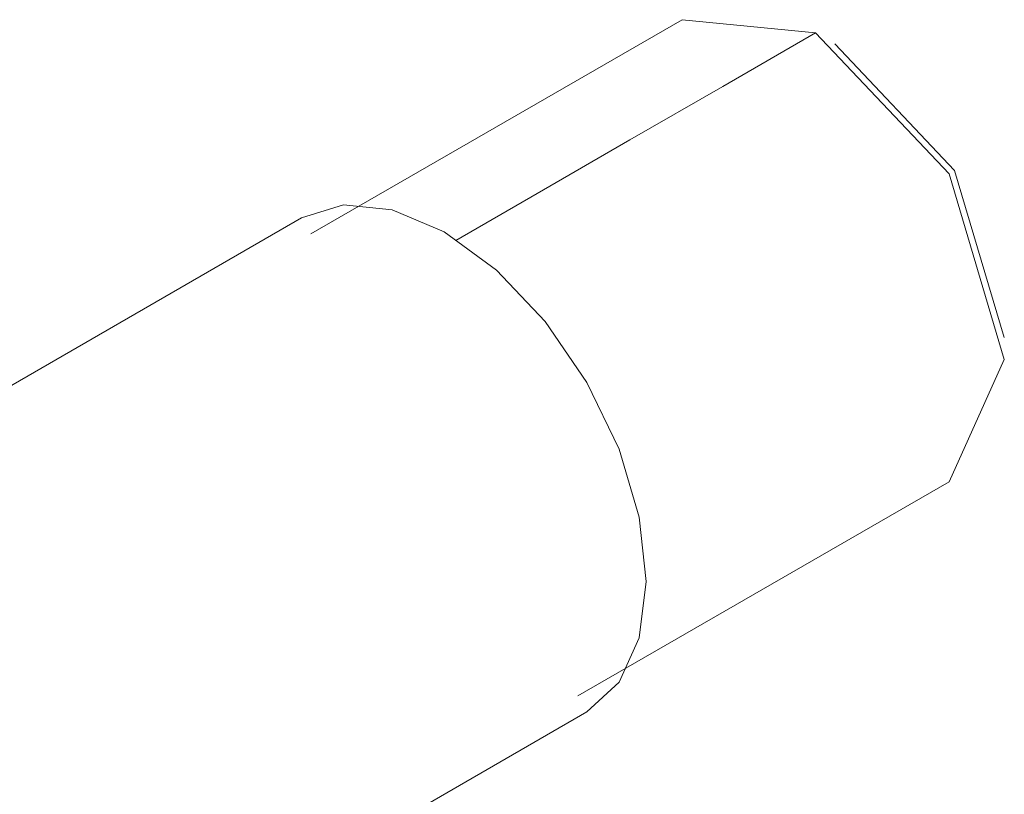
# Model space of a CAD drawing. Header units: metres. Extents: x -16.8 to 29.9, y -11.9 to 37.1.
# Tile 92 of 202: x 23.0517 to 23.0881, y -10.1894 to -10.1607. Entities that reach past the tile are written whole.
import ezdxf

# ---------------------------------------------------------------- set-up
doc = ezdxf.new("R2010")
doc.units = ezdxf.units.M
doc.layers.add('P-SANR-FIXT', color=7, linetype='Continuous', lineweight=5)

# ---------------------------------------------------------------- blocks, each defined once
blk = doc.blocks.new('TORNEIRA DE JARDIM COM BICO PARA MANGUEIRA - 1130_BC_Cromado-2213981-ISO_04')
at = {"layer": 'P-SANR-FIXT'}
for p, q in [((6.67044, -10.160742), (6.656701, -10.168674)), ((6.67538, -10.161231), (6.67044, -10.160742)), ((6.656355, -10.168079), (6.635807, -10.179942)), ((6.66658, -10.185785), (6.680319, -10.177852)), ((6.611205, -10.218542), (6.666919, -10.186376))]:
    blk.add_line(p, q, dxfattribs=at)
for points in [[(6.67538, -10.161231, 0), (6.671945, -10.163214, 0), (6.66851, -10.165197, 0), (6.665075, -10.16718, 0), (6.662068, -10.168917, 0)], [(6.662068, -10.168917, 0), (6.665075, -10.16718, 0), (6.66851, -10.165197, 0), (6.671945, -10.163214, 0), (6.67538, -10.161231, 0)], [(6.680319, -10.177852, 0), (6.682365, -10.17333, 0), (6.680319, -10.166445, 0), (6.67538, -10.161231, 0)], [(6.676087, -10.161639, 0), (6.680526, -10.166326, 0), (6.682365, -10.172514, 0)], [(6.656355, -10.168079, 0), (6.657902, -10.167601, 0), (6.659703, -10.16778, 0), (6.661637, -10.168602, 0), (6.66357, -10.170012, 0), (6.665372, -10.171914, 0), (6.666919, -10.174178, 0), (6.668106, -10.17665, 0), (6.668852, -10.179161, 0), (6.669107, -10.18154, 0)], [(6.669107, -10.18154, 0), (6.668852, -10.183626, 0), (6.668106, -10.185275, 0), (6.666919, -10.186376, 0)]]:
    blk.add_polyline3d(points, dxfattribs=at)

msp = doc.modelspace()

# ---------------------------------------------------------------- block references
at = {"layer": 'P-SANR-FIXT'}
msp.add_blockref('TORNEIRA DE JARDIM COM BICO PARA MANGUEIRA - 1130_BC_Cromado-2213981-ISO_04', (16.405767, 0), dxfattribs=at)

doc.saveas('drawing.dxf')
